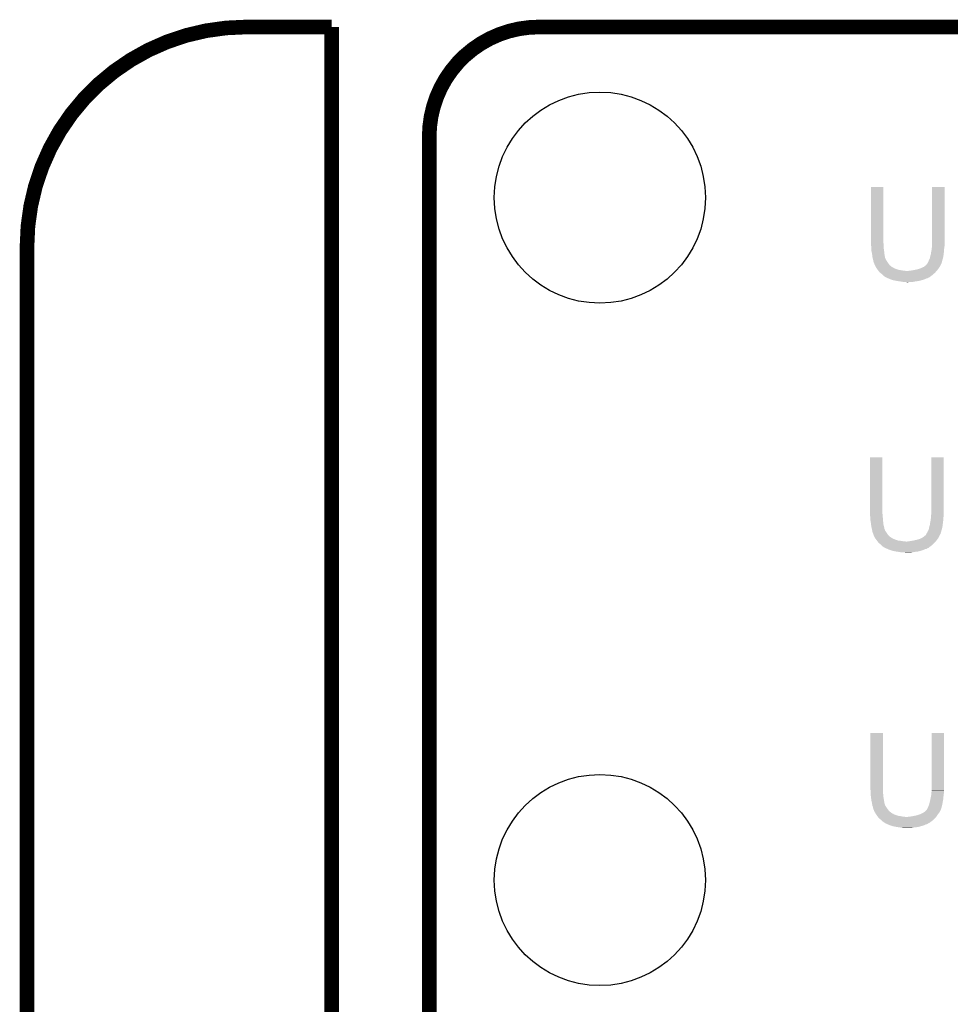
# Model space of a CAD drawing. Extents: x -1.3 to 24.2, y -3.9 to 39.2.
# Tile 16 of 26: x -1.3 to 8.4, y 28.9 to 39.2. Entities that reach past the tile are written whole.
import ezdxf

# ---------------------------------------------------------------- set-up
doc = ezdxf.new("R2010")
doc.units = 0
doc.layers.get('0').update_dxf_attribs({"linetype": 'CONTINUOUS'})
for name, color, linetype in [('ECC608_TRUST_CLICK_V100_GKO', 5, 'CONTINUOUS'), ('ECC608_TRUST_CLICK_V100_GTO', 14, 'CONTINUOUS'), ('ECC608_TRUST_CLICK_V100_GTS', 12, 'CONTINUOUS')]:
    doc.layers.add(name, color=color, linetype=linetype)

# ---------------------------------------------------------------- blocks, each defined once
blk = doc.blocks.new('ROUND_6')
blk.add_circle((0, 0), 1.1)

msp = doc.modelspace()

# ---------------------------------------------------------------- linework, layer by layer
at = {"layer": 'ECC608_TRUST_CLICK_V100_GKO', "const_width": 0.1524}
for points in [[(1.016, 39.116, 0.4142136), (-1.27, 36.83)], [(4.064, 39.116, 0.4142136), (2.921, 37.973)]]:
    msp.add_lwpolyline(points, format="xyb", dxfattribs=at)
for points in [[(1.016, 39.116), (1.905, 39.116)], [(1.905, 24.80056), (1.905, 39.116)], [(4.064, 39.116), (18.796, 39.116)], [(2.921, 25.4), (2.921, 37.973)], [(-1.27, -3.81), (-1.27, 36.83)]]:
    msp.add_lwpolyline(points, dxfattribs=at)
at = {"layer": 'ECC608_TRUST_CLICK_V100_GTO'}
for points in [[(7.52348, 36.865558), (7.5235, 37.449738), (7.65302, 36.865558), (7.65302, 37.449738)], [(7.5235, 37.449738), (7.523502, 37.44976), (7.65302, 37.449738), (7.523502, 37.44976)], [(8.16102, 36.88588), (8.16104, 37.449738), (8.29056, 36.88588), (8.29056, 37.449738)], [(8.16104, 37.449738), (8.161042, 37.44976), (8.29056, 37.449738), (8.161042, 37.44976)], [(7.52348, 36.857938), (7.52348, 36.865558), (7.654926, 36.857938), (7.65302, 36.865558)], [(7.523712, 36.855398), (7.52348, 36.857938), (7.65556, 36.855398), (7.654926, 36.857938)], [(7.52602, 36.83), (7.523712, 36.855398), (7.65556, 36.83), (7.65556, 36.855398)], [(8.159538, 36.83508), (8.16102, 36.852858), (8.29056, 36.83508), (8.29056, 36.852858)], [(8.16102, 36.852858), (8.16102, 36.88588), (8.29056, 36.852858), (8.29056, 36.88588)], [(7.52602, 36.814758), (7.52602, 36.83), (7.65556, 36.814758), (7.65556, 36.83)], [(7.52602, 36.804602), (7.52602, 36.814758), (7.657254, 36.804602), (7.65556, 36.814758)], [(7.528278, 36.784282), (7.52602, 36.804602), (7.66064, 36.784282), (7.657254, 36.804602)], [(7.52856, 36.781742), (7.528278, 36.784282), (7.660852, 36.781742), (7.66064, 36.784282)], [(7.53364, 36.76142), (7.52856, 36.781742), (7.662546, 36.76142), (7.660852, 36.781742)], [(7.534594, 36.7538), (7.53364, 36.76142), (7.66318, 36.7538), (7.662546, 36.76142)], [(7.53618, 36.7411), (7.534594, 36.7538), (7.665298, 36.7411), (7.66318, 36.7538)], [(7.538722, 36.72332), (7.53618, 36.7411), (7.66826, 36.72332), (7.665298, 36.7411)], [(8.140702, 36.725862), (8.14832, 36.748722), (8.278176, 36.725862), (8.281034, 36.748722)], [(8.14832, 36.748722), (8.150012, 36.76396), (8.281034, 36.748722), (8.28294, 36.76396)], [(8.150012, 36.76396), (8.15086, 36.771578), (8.28294, 36.76396), (8.283446, 36.771578)], [(8.15086, 36.771578), (8.15594, 36.796978), (8.283446, 36.771578), (8.28514, 36.796978)], [(8.15594, 36.796978), (8.156448, 36.802062), (8.28514, 36.796978), (8.28548, 36.802062)], [(8.156448, 36.802062), (8.157972, 36.8173), (8.28548, 36.802062), (8.28802, 36.8173)], [(8.157972, 36.8173), (8.15848, 36.82238), (8.28802, 36.8173), (8.288744, 36.82238)], [(8.15848, 36.82238), (8.159538, 36.83508), (8.288744, 36.82238), (8.29056, 36.83508)], [(7.540536, 36.710618), (7.538722, 36.72332), (7.670802, 36.710618), (7.66826, 36.72332)], [(7.54126, 36.705542), (7.540536, 36.710618), (7.672834, 36.705542), (7.670802, 36.710618)], [(7.5438, 36.69792), (7.54126, 36.705542), (7.675884, 36.69792), (7.672834, 36.705542)], [(7.544648, 36.695376), (7.5438, 36.69792), (7.67842, 36.695376), (7.675884, 36.69792)], [(7.546338, 36.6903), (7.544648, 36.695376), (7.680114, 36.6903), (7.67842, 36.695376)], [(7.546848, 36.687758), (7.546338, 36.6903), (7.680962, 36.687758), (7.680114, 36.6903)], [(7.54888, 36.677598), (7.546848, 36.687758), (7.688582, 36.677598), (7.680962, 36.687758)], [(7.55142, 36.664902), (7.54888, 36.677598), (7.696198, 36.664902), (7.688582, 36.677598)], [(7.551422, 36.6649), (7.55142, 36.664902), (7.696198, 36.6649), (7.696198, 36.664902)], [(7.55396, 36.65728), (7.551422, 36.6649), (7.70128, 36.65728), (7.696198, 36.6649)], [(7.559036, 36.649666), (7.55396, 36.65728), (7.706356, 36.649666), (7.70128, 36.65728)], [(7.559038, 36.64966), (7.559036, 36.649666), (7.70636, 36.64966), (7.706356, 36.649666)], [(7.55904, 36.644586), (7.559038, 36.64966), (7.710588, 36.644586), (7.70636, 36.64966)], [(7.561574, 36.642046), (7.55904, 36.644586), (7.712706, 36.642046), (7.710588, 36.644586)], [(7.56158, 36.639504), (7.561574, 36.642046), (7.714824, 36.639504), (7.712706, 36.642046)], [(7.564124, 36.634418), (7.56158, 36.639504), (7.71906, 36.634418), (7.714824, 36.639504)], [(7.571742, 36.61918), (7.564124, 36.634418), (7.736842, 36.61918), (7.71906, 36.634418)], [(8.08101, 36.621722), (8.10006, 36.63696), (8.2423, 36.621722), (8.249918, 36.63696)], [(8.10006, 36.63696), (8.102602, 36.639504), (8.249918, 36.63696), (8.25119, 36.639504)], [(8.102602, 36.639504), (8.105142, 36.64458), (8.25119, 36.639504), (8.253728, 36.64458)], [(8.105142, 36.64458), (8.107676, 36.647116), (8.253728, 36.64458), (8.254998, 36.647116)], [(8.107676, 36.647116), (8.110216, 36.649658), (8.254998, 36.647116), (8.257536, 36.649658)], [(8.110216, 36.649658), (8.110222, 36.649664), (8.257536, 36.649658), (8.257536, 36.649664)], [(8.110222, 36.649664), (8.115302, 36.659822), (8.257536, 36.649664), (8.26044, 36.659822)], [(8.115302, 36.659822), (8.12038, 36.66744), (8.26044, 36.659822), (8.262618, 36.66744)], [(8.12038, 36.66744), (8.127492, 36.68522), (8.262618, 36.66744), (8.2677, 36.68522)], [(8.127492, 36.68522), (8.13054, 36.69284), (8.2677, 36.68522), (8.269732, 36.69284)], [(8.13054, 36.69284), (8.13816, 36.708084), (8.269732, 36.69284), (8.273796, 36.708084)], [(8.13816, 36.708084), (8.140338, 36.723318), (8.273796, 36.708084), (8.27786, 36.723318)], [(8.140338, 36.723318), (8.140702, 36.725862), (8.27786, 36.723318), (8.278176, 36.725862)], [(7.57682, 36.609022), (7.571742, 36.61918), (7.753098, 36.609022), (7.736842, 36.61918)], [(7.57867, 36.60648), (7.57682, 36.609022), (7.757164, 36.60648), (7.753098, 36.609022)], [(7.578672, 36.606476), (7.57867, 36.60648), (7.759706, 36.606476), (7.757164, 36.60648)], [(7.582364, 36.6014), (7.578672, 36.606476), (7.76732, 36.6014), (7.759706, 36.606476)], [(7.586058, 36.59632), (7.582364, 36.6014), (7.780018, 36.59632), (7.76732, 36.6014)], [(7.589752, 36.59124), (7.586058, 36.59632), (7.79526, 36.59124), (7.780018, 36.59632)], [(7.595294, 36.58362), (7.589752, 36.59124), (7.815582, 36.58362), (7.79526, 36.59124)], [(7.59714, 36.58108), (7.595294, 36.58362), (7.84098, 36.58108), (7.815582, 36.58362)], [(7.601092, 36.576), (7.59714, 36.58108), (7.868918, 36.576), (7.84098, 36.58108)], [(7.603068, 36.57346), (7.601092, 36.576), (7.896858, 36.57346), (7.868918, 36.576)], [(7.614918, 36.558222), (7.603068, 36.57346), (8.193758, 36.558222), (8.207304, 36.57346)], [(7.618186, 36.55568), (7.614918, 36.558222), (8.1915, 36.55568), (8.193758, 36.558222)], [(7.637778, 36.54044), (7.618186, 36.55568), (8.174566, 36.54044), (8.1915, 36.55568)], [(7.645398, 36.532822), (7.637778, 36.54044), (8.166102, 36.532822), (8.174566, 36.54044)], [(7.655558, 36.522662), (7.645398, 36.532822), (8.152554, 36.522662), (8.166102, 36.532822)], [(7.896858, 36.57346), (7.912102, 36.573462), (8.207304, 36.57346), (8.207306, 36.573462)], [(7.912102, 36.573462), (7.919724, 36.576), (8.207306, 36.573462), (8.209562, 36.576)], [(7.932422, 36.576), (7.94512, 36.57854), (8.209562, 36.576), (8.21182, 36.57854)], [(7.94512, 36.57854), (7.9756, 36.58362), (8.21182, 36.57854), (8.21577, 36.58362)], [(7.9756, 36.58362), (8.01116, 36.591242), (8.21577, 36.58362), (8.221698, 36.591242)], [(8.01116, 36.591242), (8.04164, 36.6014), (8.221698, 36.591242), (8.2296, 36.6014)], [(8.04164, 36.6014), (8.07466, 36.616642), (8.2296, 36.6014), (8.239124, 36.616642)], [(8.07466, 36.616642), (8.08101, 36.621722), (8.239124, 36.616642), (8.2423, 36.621722)], [(7.670798, 36.512502), (7.655558, 36.522662), (8.139006, 36.512502), (8.152554, 36.522662)], [(7.675882, 36.50996), (7.670798, 36.512502), (8.135618, 36.50996), (8.139006, 36.512502)], [(7.680956, 36.507422), (7.675882, 36.50996), (8.13054, 36.507422), (8.135618, 36.50996)], [(7.68096, 36.50742), (7.680956, 36.507422), (8.130536, 36.50742), (8.13054, 36.507422)], [(7.680964, 36.507416), (7.68096, 36.50742), (8.127994, 36.507416), (8.130536, 36.50742)], [(7.6835, 36.504882), (7.680964, 36.507416), (8.124192, 36.504882), (8.127994, 36.507416)], [(7.701288, 36.497258), (7.6835, 36.504882), (8.112758, 36.497258), (8.124192, 36.504882)], [(7.707216, 36.494718), (7.701288, 36.497258), (8.100058, 36.494718), (8.112758, 36.497258)], [(7.719062, 36.48964), (7.707216, 36.494718), (8.089898, 36.48964), (8.100058, 36.494718)], [(7.749546, 36.47948), (7.719062, 36.48964), (8.05942, 36.47948), (8.089898, 36.48964)], [(7.75716, 36.476942), (7.749546, 36.47948), (8.050536, 36.476942), (8.05942, 36.47948)], [(7.795262, 36.46932), (7.75716, 36.476942), (8.023858, 36.46932), (8.050536, 36.476942)], [(7.83082, 36.46424), (7.795262, 36.46932), (7.983222, 36.46424), (8.023858, 36.46932)], [(7.861298, 36.45916), (7.83082, 36.46424), (7.960358, 36.45916), (7.983222, 36.46424)], [(7.896858, 36.45662), (7.886698, 36.45916), (7.90956, 36.45662), (7.960358, 36.45916)], [(7.51332, 34.046158), (7.51334, 34.630338), (7.64286, 34.046158), (7.64286, 34.630338)], [(7.51334, 34.630338), (7.513342, 34.63036), (7.64286, 34.630338), (7.513342, 34.63036)], [(8.15086, 34.06648), (8.15088, 34.630338), (8.2804, 34.06648), (8.2804, 34.630338)], [(8.15088, 34.630338), (8.150882, 34.63036), (8.2804, 34.630338), (8.150882, 34.63036)], [(7.51332, 34.038538), (7.51332, 34.046158), (7.644766, 34.038538), (7.64286, 34.046158)], [(7.513552, 34.035998), (7.51332, 34.038538), (7.6454, 34.035998), (7.644766, 34.038538)], [(7.514706, 34.0233), (7.513552, 34.035998), (7.6454, 34.0233), (7.6454, 34.035998)], [(7.51586, 34.0106), (7.514706, 34.0233), (7.646556, 34.0106), (7.6454, 34.0233)], [(7.51586, 33.99536), (7.51586, 34.0106), (7.64794, 33.99536), (7.646556, 34.0106)], [(7.51586, 33.985202), (7.51586, 33.99536), (7.648788, 33.985202), (7.64794, 33.99536)], [(7.52094, 33.962338), (7.51586, 33.985202), (7.650692, 33.962338), (7.648788, 33.985202)], [(8.1407, 33.952178), (8.14578, 33.977578), (8.273794, 33.952178), (8.277182, 33.977578)], [(8.14578, 33.977578), (8.146288, 33.98266), (8.277182, 33.977578), (8.27786, 33.98266)], [(8.146288, 33.98266), (8.14781, 33.997898), (8.27786, 33.98266), (8.27786, 33.997898)], [(8.14781, 33.997898), (8.14832, 34.00298), (8.27786, 33.997898), (8.278584, 34.00298)], [(8.14832, 34.00298), (8.149378, 34.01568), (8.278584, 34.00298), (8.2804, 34.01568)], [(8.149378, 34.01568), (8.15086, 34.033458), (8.2804, 34.01568), (8.2804, 34.033458)], [(8.15086, 34.033458), (8.15086, 34.06648), (8.2804, 34.033458), (8.2804, 34.06648)], [(7.524434, 33.9344), (7.52094, 33.962338), (7.65302, 33.9344), (7.650692, 33.962338)], [(7.52602, 33.9217), (7.524434, 33.9344), (7.656196, 33.9217), (7.65302, 33.9344)], [(7.52856, 33.903922), (7.52602, 33.9217), (7.66064, 33.903922), (7.656196, 33.9217)], [(7.528562, 33.90392), (7.52856, 33.903922), (7.66064, 33.90392), (7.66064, 33.903922)], [(7.53364, 33.886142), (7.528562, 33.90392), (7.664198, 33.886142), (7.66064, 33.90392)], [(7.534912, 33.878516), (7.53364, 33.886142), (7.665724, 33.878516), (7.664198, 33.886142)], [(7.535336, 33.875976), (7.534912, 33.878516), (7.66826, 33.875976), (7.665724, 33.878516)], [(7.53618, 33.8709), (7.535336, 33.875976), (7.669954, 33.8709), (7.66826, 33.875976)], [(7.53669, 33.868358), (7.53618, 33.8709), (7.670802, 33.868358), (7.669954, 33.8709)], [(7.53872, 33.858198), (7.53669, 33.868358), (7.678422, 33.858198), (7.670802, 33.868358)], [(8.1153, 33.860742), (8.118346, 33.86582), (8.256088, 33.860742), (8.25754, 33.86582)], [(8.118346, 33.86582), (8.12292, 33.87344), (8.25754, 33.86582), (8.259572, 33.87344)], [(8.12292, 33.87344), (8.128, 33.888682), (8.259572, 33.87344), (8.263636, 33.888682)], [(8.128, 33.888682), (8.130178, 33.903918), (8.263636, 33.888682), (8.2677, 33.903918)], [(8.130178, 33.903918), (8.130542, 33.906462), (8.2677, 33.903918), (8.268016, 33.906462)], [(8.130542, 33.906462), (8.13816, 33.929322), (8.268016, 33.906462), (8.270874, 33.929322)], [(8.13816, 33.929322), (8.139852, 33.94456), (8.270874, 33.929322), (8.27278, 33.94456)], [(8.139852, 33.94456), (8.1407, 33.952178), (8.27278, 33.94456), (8.273794, 33.952178)], [(7.541258, 33.845502), (7.53872, 33.858198), (7.686038, 33.845502), (7.678422, 33.858198)], [(7.54126, 33.8455), (7.541258, 33.845502), (7.686038, 33.8455), (7.686038, 33.845502)], [(7.546338, 33.837884), (7.54126, 33.8455), (7.691118, 33.837884), (7.686038, 33.8455)], [(7.548878, 33.830262), (7.546338, 33.837884), (7.6962, 33.830262), (7.691118, 33.837884)], [(7.54888, 33.83026), (7.548878, 33.830262), (7.6962, 33.83026), (7.6962, 33.830262)], [(7.54888, 33.825186), (7.54888, 33.83026), (7.700428, 33.825186), (7.6962, 33.83026)], [(7.551414, 33.822646), (7.54888, 33.825186), (7.702546, 33.822646), (7.700428, 33.825186)], [(7.55142, 33.820104), (7.551414, 33.822646), (7.704664, 33.820104), (7.702546, 33.822646)], [(7.553964, 33.815018), (7.55142, 33.820104), (7.7089, 33.815018), (7.704664, 33.820104)], [(7.561582, 33.79978), (7.553964, 33.815018), (7.726682, 33.79978), (7.7089, 33.815018)], [(7.56666, 33.789622), (7.561582, 33.79978), (7.742938, 33.789622), (7.726682, 33.79978)], [(7.56851, 33.78708), (7.56666, 33.789622), (7.747004, 33.78708), (7.742938, 33.789622)], [(7.568512, 33.787076), (7.56851, 33.78708), (7.749546, 33.787076), (7.747004, 33.78708)], [(7.572204, 33.782), (7.568512, 33.787076), (7.75716, 33.782), (7.749546, 33.787076)], [(7.575898, 33.77692), (7.572204, 33.782), (7.769858, 33.77692), (7.75716, 33.782)], [(7.579592, 33.77184), (7.575898, 33.77692), (7.7851, 33.77184), (7.769858, 33.77692)], [(7.585134, 33.76422), (7.579592, 33.77184), (7.805422, 33.76422), (7.7851, 33.77184)], [(7.58698, 33.76168), (7.585134, 33.76422), (7.83082, 33.76168), (7.805422, 33.76422)], [(7.590932, 33.7566), (7.58698, 33.76168), (7.858758, 33.7566), (7.83082, 33.76168)], [(7.922262, 33.7566), (7.93496, 33.75914), (8.199402, 33.7566), (8.20166, 33.75914)], [(7.93496, 33.75914), (7.96544, 33.76422), (8.20166, 33.75914), (8.20561, 33.76422)], [(7.96544, 33.76422), (8.000998, 33.77184), (8.20561, 33.76422), (8.211536, 33.77184)], [(8.000998, 33.77184), (8.03402, 33.782), (8.211536, 33.77184), (8.21944, 33.782)], [(8.03402, 33.782), (8.0645, 33.79724), (8.21944, 33.782), (8.228964, 33.79724)], [(8.0645, 33.79724), (8.070852, 33.802322), (8.228964, 33.79724), (8.23214, 33.802322)], [(8.070852, 33.802322), (8.0899, 33.81756), (8.23214, 33.802322), (8.239758, 33.81756)], [(8.0899, 33.81756), (8.097522, 33.825184), (8.239758, 33.81756), (8.24357, 33.825184)], [(8.097522, 33.825184), (8.098788, 33.827716), (8.24357, 33.825184), (8.244838, 33.827716)], [(8.098788, 33.827716), (8.100058, 33.830258), (8.244838, 33.827716), (8.247376, 33.830258)], [(8.100058, 33.830258), (8.105142, 33.840422), (8.247376, 33.830258), (8.25028, 33.840422)], [(8.105142, 33.840422), (8.11022, 33.84804), (8.25028, 33.840422), (8.252458, 33.84804)], [(8.11022, 33.84804), (8.1153, 33.860742), (8.252458, 33.84804), (8.256088, 33.860742)], [(7.592908, 33.75406), (7.590932, 33.7566), (7.886698, 33.75406), (7.858758, 33.7566)], [(7.604758, 33.738822), (7.592908, 33.75406), (8.183598, 33.738822), (8.197144, 33.75406)], [(7.608026, 33.73628), (7.604758, 33.738822), (8.18134, 33.73628), (8.183598, 33.738822)], [(7.627618, 33.72104), (7.608026, 33.73628), (8.164406, 33.72104), (8.18134, 33.73628)], [(7.635238, 33.713422), (7.627618, 33.72104), (8.155942, 33.713422), (8.164406, 33.72104)], [(7.645398, 33.703262), (7.635238, 33.713422), (8.142396, 33.703262), (8.155942, 33.713422)], [(7.660638, 33.693102), (7.645398, 33.703262), (8.12885, 33.693102), (8.142396, 33.703262)], [(7.665726, 33.690558), (7.660638, 33.693102), (8.12546, 33.690558), (8.12885, 33.693102)], [(7.670796, 33.688022), (7.665726, 33.690558), (8.122916, 33.688022), (8.12546, 33.690558)], [(7.6708, 33.68802), (7.670796, 33.688022), (8.122914, 33.68802), (8.122916, 33.688022)], [(7.670804, 33.688016), (7.6708, 33.68802), (8.117834, 33.688016), (8.122914, 33.68802)], [(7.673334, 33.685486), (7.670804, 33.688016), (8.114038, 33.685486), (8.117834, 33.688016)], [(7.675876, 33.68548), (7.673334, 33.685486), (8.11403, 33.68548), (8.114038, 33.685486)], [(7.692394, 33.677858), (7.675876, 33.68548), (8.102598, 33.677858), (8.11403, 33.68548)], [(7.697898, 33.675318), (7.692394, 33.677858), (8.089898, 33.675318), (8.102598, 33.677858)], [(7.7089, 33.67024), (7.697898, 33.675318), (8.079738, 33.67024), (8.089898, 33.675318)], [(7.747, 33.657542), (7.7089, 33.67024), (8.04164, 33.657542), (8.079738, 33.67024)], [(7.759698, 33.655002), (7.747, 33.657542), (8.03402, 33.655002), (8.04164, 33.657542)], [(7.886698, 33.75406), (7.901942, 33.754062), (8.197144, 33.75406), (8.197146, 33.754062)], [(7.901942, 33.754062), (7.909564, 33.7566), (8.197146, 33.754062), (8.199402, 33.7566)], [(7.785102, 33.64992), (7.759698, 33.655002), (8.013698, 33.64992), (8.03402, 33.655002)], [(7.82066, 33.64484), (7.785102, 33.64992), (7.973062, 33.64484), (8.013698, 33.64992)], [(7.851138, 33.63976), (7.82066, 33.64484), (7.950198, 33.63976), (7.973062, 33.64484)], [(7.886698, 33.63722), (7.876538, 33.63976), (7.8994, 33.63722), (7.950198, 33.63976)], [(7.5184, 31.175958), (7.51842, 31.760138), (7.64794, 31.175958), (7.64794, 31.760138)], [(7.51842, 31.760138), (7.518422, 31.76016), (7.64794, 31.760138), (7.518422, 31.76016)], [(8.15594, 31.19628), (8.15596, 31.760138), (8.28548, 31.19628), (8.28548, 31.760138)], [(8.15596, 31.760138), (8.155962, 31.76016), (8.28548, 31.760138), (8.155962, 31.76016)], [(8.15594, 31.173418), (8.15594, 31.19628), (8.28548, 31.173418), (8.28548, 31.19628)], [(7.5184, 31.168338), (7.5184, 31.175958), (7.649846, 31.168338), (7.64794, 31.175958)], [(7.518632, 31.165798), (7.5184, 31.168338), (7.65048, 31.165798), (7.649846, 31.168338)], [(7.52094, 31.1404), (7.518632, 31.165798), (7.65048, 31.1404), (7.65048, 31.165798)], [(7.52094, 31.12516), (7.52094, 31.1404), (7.65048, 31.12516), (7.65048, 31.1404)], [(7.52094, 31.115002), (7.52094, 31.12516), (7.651328, 31.115002), (7.65048, 31.12516)], [(7.523198, 31.09468), (7.52094, 31.115002), (7.65302, 31.09468), (7.651328, 31.115002)], [(7.52348, 31.09214), (7.523198, 31.09468), (7.653444, 31.09214), (7.65302, 31.09468)], [(7.52856, 31.051502), (7.52348, 31.09214), (7.660218, 31.051502), (7.653444, 31.09214)], [(8.14578, 31.08198), (8.15086, 31.107378), (8.278368, 31.08198), (8.28006, 31.107378)], [(8.15086, 31.107378), (8.151368, 31.112462), (8.28006, 31.107378), (8.2804, 31.112462)], [(8.151368, 31.112462), (8.15289, 31.127698), (8.2804, 31.112462), (8.28294, 31.127698)], [(8.15289, 31.127698), (8.1534, 31.13278), (8.28294, 31.127698), (8.28294, 31.13278)], [(8.1534, 31.13278), (8.155728, 31.160718), (8.28294, 31.13278), (8.28294, 31.160718)], [(8.155728, 31.160718), (8.15594, 31.163258), (8.28294, 31.160718), (8.283448, 31.163258)], [(8.15594, 31.163258), (8.15594, 31.173418), (8.283448, 31.163258), (8.28548, 31.173418)], [(7.53364, 31.033722), (7.52856, 31.051502), (7.66318, 31.033722), (7.660218, 31.051502)], [(7.533642, 31.03372), (7.53364, 31.033722), (7.66318, 31.03372), (7.66318, 31.033722)], [(7.535456, 31.021018), (7.533642, 31.03372), (7.665722, 31.021018), (7.66318, 31.03372)], [(7.53618, 31.01594), (7.535456, 31.021018), (7.667754, 31.01594), (7.665722, 31.021018)], [(7.537452, 31.008316), (7.53618, 31.01594), (7.6708, 31.008316), (7.667754, 31.01594)], [(7.537876, 31.005774), (7.537452, 31.008316), (7.670804, 31.005774), (7.6708, 31.008316)], [(7.53872, 31.000702), (7.537876, 31.005774), (7.674186, 31.000702), (7.670804, 31.005774)], [(7.539738, 30.998158), (7.53872, 31.000702), (7.67588, 30.998158), (7.674186, 31.000702)], [(7.543798, 30.988002), (7.539738, 30.998158), (7.68096, 30.988002), (7.67588, 30.998158)], [(8.1153, 30.97784), (8.122412, 30.99562), (8.257538, 30.97784), (8.26262, 30.99562)], [(8.122412, 30.99562), (8.12546, 31.003238), (8.26262, 30.99562), (8.264142, 31.003238)], [(8.12546, 31.003238), (8.13054, 31.01848), (8.264142, 31.003238), (8.267192, 31.01848)], [(8.13054, 31.01848), (8.134894, 31.03372), (8.267192, 31.01848), (8.27024, 31.03372)], [(8.134894, 31.03372), (8.13562, 31.036258), (8.27024, 31.03372), (8.270714, 31.036258)], [(8.13562, 31.036258), (8.144086, 31.074358), (8.270714, 31.036258), (8.27786, 31.074358)], [(8.144086, 31.074358), (8.14578, 31.08198), (8.27786, 31.074358), (8.278368, 31.08198)], [(7.5438, 30.988), (7.543798, 30.988002), (7.68096, 30.988), (7.68096, 30.988002)], [(7.54634, 30.975302), (7.5438, 30.988), (7.69112, 30.975302), (7.68096, 30.988)], [(7.546342, 30.9753), (7.54634, 30.975302), (7.69112, 30.9753), (7.69112, 30.975302)], [(7.55142, 30.960062), (7.546342, 30.9753), (7.70128, 30.960062), (7.69112, 30.9753)], [(7.551422, 30.96006), (7.55142, 30.960062), (7.70128, 30.96006), (7.70128, 30.960062)], [(7.553958, 30.954984), (7.551422, 30.96006), (7.70551, 30.954984), (7.70128, 30.96006)], [(7.55396, 30.949904), (7.553958, 30.954984), (7.709744, 30.949904), (7.70551, 30.954984)], [(7.556928, 30.944818), (7.55396, 30.949904), (7.71398, 30.944818), (7.709744, 30.949904)], [(7.565816, 30.92958), (7.556928, 30.944818), (7.731762, 30.92958), (7.71398, 30.944818)], [(7.57174, 30.91942), (7.565816, 30.92958), (7.74802, 30.91942), (7.731762, 30.92958)], [(7.573358, 30.91688), (7.57174, 30.91942), (7.752084, 30.91688), (7.74802, 30.91942)], [(7.573362, 30.916874), (7.573358, 30.91688), (7.754626, 30.916874), (7.752084, 30.91688)], [(7.57659, 30.9118), (7.573362, 30.916874), (7.759704, 30.9118), (7.754626, 30.916874)], [(7.579824, 30.906718), (7.57659, 30.9118), (7.7724, 30.906718), (7.759704, 30.9118)], [(7.583056, 30.90164), (7.579824, 30.906718), (7.79018, 30.90164), (7.7724, 30.906718)], [(7.587906, 30.89402), (7.583056, 30.90164), (7.810502, 30.89402), (7.79018, 30.90164)], [(7.58952, 30.891482), (7.587906, 30.89402), (7.835882, 30.891482), (7.810502, 30.89402)], [(7.589522, 30.89148), (7.58952, 30.891482), (7.8359, 30.89148), (7.835882, 30.891482)], [(7.594038, 30.8864), (7.589522, 30.89148), (7.8613, 30.8864), (7.8359, 30.89148)], [(7.596296, 30.88386), (7.594038, 30.8864), (7.891778, 30.88386), (7.8613, 30.8864)], [(7.907022, 30.883862), (7.914644, 30.8864), (8.202226, 30.883862), (8.204482, 30.8864)], [(7.927342, 30.8864), (7.94003, 30.888938), (8.204482, 30.8864), (8.206738, 30.888938)], [(7.94003, 30.888938), (7.94004, 30.88894), (8.206738, 30.888938), (8.206738, 30.88894)], [(7.94004, 30.88894), (7.97052, 30.89402), (8.206738, 30.88894), (8.210126, 30.89402)], [(7.97052, 30.89402), (8.003538, 30.90164), (8.210126, 30.89402), (8.215206, 30.90164)], [(8.003538, 30.90164), (8.03656, 30.9118), (8.215206, 30.90164), (8.22198, 30.9118)], [(8.03656, 30.9118), (8.067042, 30.927042), (8.22198, 30.9118), (8.233408, 30.927042)], [(8.067042, 30.927042), (8.074658, 30.93212), (8.233408, 30.927042), (8.237218, 30.93212)], [(8.074658, 30.93212), (8.08228, 30.9372), (8.237218, 30.93212), (8.239758, 30.9372)], [(8.08228, 30.9372), (8.09498, 30.94736), (8.239758, 30.9372), (8.244838, 30.94736)], [(8.09498, 30.94736), (8.097522, 30.949904), (8.244838, 30.94736), (8.24611, 30.949904)], [(8.097522, 30.949904), (8.100062, 30.95498), (8.24611, 30.949904), (8.248648, 30.95498)], [(8.100062, 30.95498), (8.102596, 30.957516), (8.248648, 30.95498), (8.249918, 30.957516)], [(8.102596, 30.957516), (8.105136, 30.960058), (8.249918, 30.957516), (8.252456, 30.960058)], [(8.105136, 30.960058), (8.105142, 30.960064), (8.252456, 30.960058), (8.252456, 30.960064)], [(8.105142, 30.960064), (8.110222, 30.970222), (8.252456, 30.960064), (8.25536, 30.970222)], [(8.110222, 30.970222), (8.1153, 30.97784), (8.25536, 30.970222), (8.257538, 30.97784)], [(7.60984, 30.86862), (7.596296, 30.88386), (8.188676, 30.86862), (8.202224, 30.88386)], [(7.612744, 30.86608), (7.60984, 30.86862), (8.18642, 30.86608), (8.188676, 30.86862)], [(7.638866, 30.843222), (7.612744, 30.86608), (8.161022, 30.843222), (8.18642, 30.86608)], [(7.650478, 30.83306), (7.638866, 30.843222), (8.14747, 30.83306), (8.161022, 30.843222)], [(7.665718, 30.822902), (7.650478, 30.83306), (8.133924, 30.822902), (8.14747, 30.83306)], [(7.670802, 30.82036), (7.665718, 30.822902), (8.130536, 30.82036), (8.133924, 30.822902)], [(7.670814, 30.820354), (7.670802, 30.82036), (8.127994, 30.820354), (8.130536, 30.82036)], [(7.675876, 30.817822), (7.670814, 30.820354), (8.125456, 30.817822), (8.127994, 30.820354)], [(7.67588, 30.81782), (7.675876, 30.817822), (8.125454, 30.81782), (8.125456, 30.817822)], [(7.675884, 30.817816), (7.67588, 30.81782), (8.122914, 30.817816), (8.125454, 30.81782)], [(7.67842, 30.815282), (7.675884, 30.817816), (8.119112, 30.815282), (8.122914, 30.817816)], [(7.684352, 30.81274), (7.67842, 30.815282), (8.115298, 30.81274), (8.119112, 30.815282)], [(7.696208, 30.807658), (7.684352, 30.81274), (8.105138, 30.807658), (8.115298, 30.81274)], [(7.70213, 30.80512), (7.696208, 30.807658), (8.094978, 30.80512), (8.105138, 30.807658)], [(7.713982, 30.80004), (7.70213, 30.80512), (8.084818, 30.80004), (8.094978, 30.80512)], [(7.744466, 30.78988), (7.713982, 30.80004), (8.05434, 30.78988), (8.084818, 30.80004)], [(7.75208, 30.787342), (7.744466, 30.78988), (8.045456, 30.787342), (8.05434, 30.78988)], [(7.79018, 30.77972), (7.75208, 30.787342), (8.018778, 30.77972), (8.045456, 30.787342)], [(7.891778, 30.88386), (7.907022, 30.883862), (8.202224, 30.88386), (8.202226, 30.883862)], [(7.80669, 30.77718), (7.79018, 30.77972), (7.99846, 30.77718), (8.018778, 30.77972)], [(7.8232, 30.77464), (7.80669, 30.77718), (7.9756, 30.77464), (7.99846, 30.77718)], [(7.84098, 30.7721), (7.8232, 30.77464), (7.96417, 30.7721), (7.9756, 30.77464)], [(7.856218, 30.76956), (7.84098, 30.7721), (7.95274, 30.76956), (7.96417, 30.7721)], [(7.891778, 30.76702), (7.881618, 30.76956), (7.904482, 30.76702), (7.95274, 30.76956)]]:
    msp.add_solid(points, dxfattribs=at)

# ---------------------------------------------------------------- block references
at = {"layer": 'ECC608_TRUST_CLICK_V100_GTS'}
for p in [(4.699, 37.338), (4.699, 30.226)]:
    msp.add_blockref('ROUND_6', p, dxfattribs=at)

doc.saveas('drawing.dxf')
